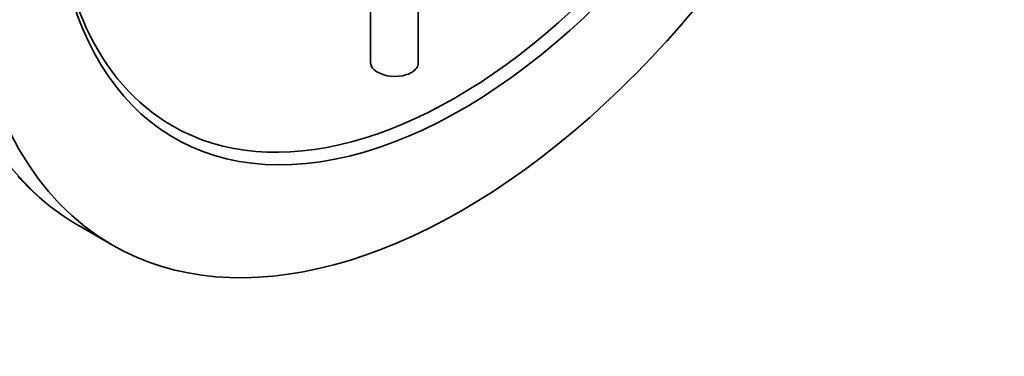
# Model space of a CAD drawing. Extents: x 283 to 1111, y 109 to 865.
# Tile 8 of 11: x 951 to 1106, y 597 to 651. Entities that reach past the tile are written whole.
import ezdxf

# ---------------------------------------------------------------- set-up
doc = ezdxf.new("R2010")
doc.units = 0

msp = doc.modelspace()

# ---------------------------------------------------------------- linework, layer by layer
at = {"color": 7, "lineweight": 35}
for p, q in [((1005.9, 643.74), (1005.9, 683.43)), ((1013.4, 643.74), (1013.4, 683.4))]:
    msp.add_line(p, q, dxfattribs=at)
at = {"color": 7, "lineweight": 35, "ltscale": 0.306185}
msp.add_line((965.25, 614.99), (959.95, 618.06), dxfattribs=at)
at = {"color": 7, "lineweight": 35}
for points in [[(1005.9, 643.74), (1005.93, 643.45), (1006.04, 643.17), (1006.21, 642.9), (1006.45, 642.64), (1006.7, 642.43), (1007, 642.25)], [(1007, 642.25), (1007.45, 642.02), (1007.96, 641.84), (1008.49, 641.7), (1009.05, 641.62), (1009.7, 641.58), (1010.34, 641.61), (1010.97, 641.7), (1011.57, 641.86), (1011.85, 641.96), (1012.12, 642.08), (1012.44, 642.27), (1012.73, 642.48), (1012.98, 642.72), (1013.1, 642.88), (1013.21, 643.04), (1013.31, 643.27), (1013.38, 643.51), (1013.4, 643.74)], [(959.95, 618.05), (958.62, 618.86), (957.33, 619.72), (956.39, 620.38), (955.48, 621.07), (954.58, 621.79), (953.71, 622.54), (952.85, 623.32), (952.02, 624.12), (951.2, 624.95), (950.4, 625.81)]]:
    msp.add_lwpolyline(points, dxfattribs=at)
for centre, major_axis, start_param, end_param in [((1020.25, 710.26), (55, 95.26), 3.141611, 6.283204), ((1020.25, 710.26), (45.25, 78.38), 2.355993, 7.068816), ((1019.19, 710.87), (44.5, 77.08), 3.141611, 6.283204), ((1020.25, 710.26), (55, 95.26), 1.856194, 3.141611), ((1019.19, 710.87), (44.5, 77.08), 2.364658, 3.141611)]:
    msp.add_ellipse(centre, major_axis=major_axis, ratio=0.57735, start_param=start_param, end_param=end_param, dxfattribs=at)
at = {"color": 7, "lineweight": 13}
msp.add_ellipse((1014.95, 713.32), major_axis=(55, 95.26), ratio=0.57735, start_param=0.929414, end_param=3.141624, dxfattribs=at)

doc.saveas('drawing.dxf')
